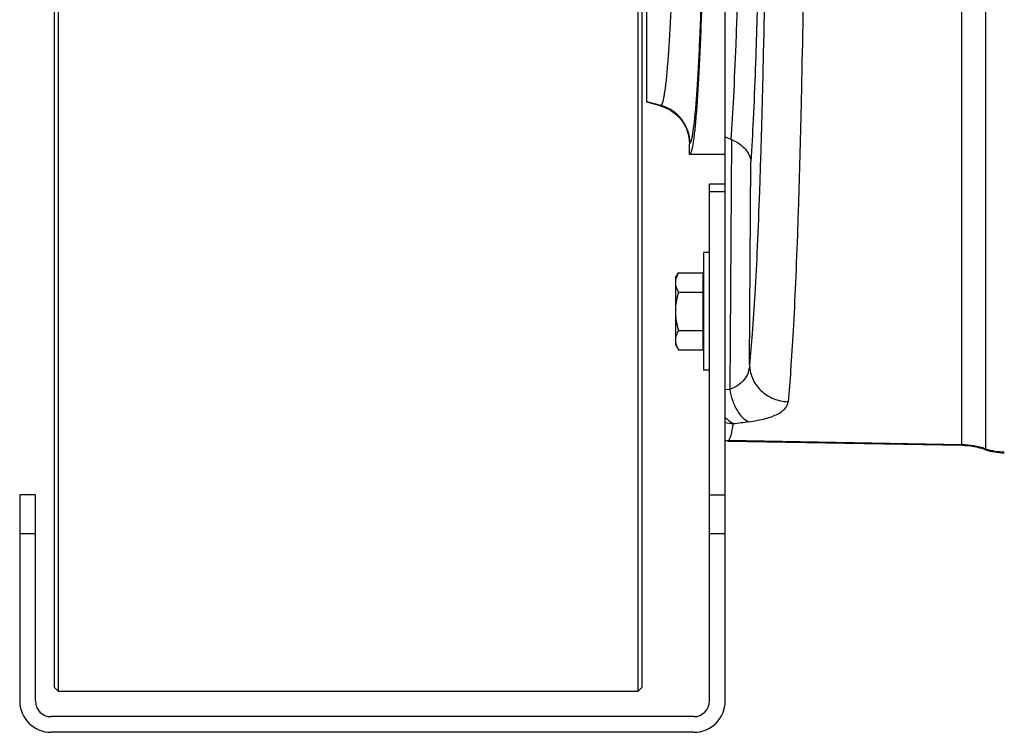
# Model space of a CAD drawing. Extents: x -3157 to 1181, y 8 to 2342.
# Tile 6 of 75: x -2144 to -1893, y 165 to 347. Entities that reach past the tile are written whole.
import ezdxf

# ---------------------------------------------------------------- set-up
doc = ezdxf.new("R2010")
doc.units = 0
doc.header["$LTSCALE"] = 65.395
doc.layers.get('0').update_dxf_attribs({"linetype": 'CONTINUOUS'})

msp = doc.modelspace()

# ---------------------------------------------------------------- linework, layer by layer
at = {"color": 7, "linetype": 'CONTINUOUS'}
for p, q in [((-2135.41, 698.63), (-2135.41, 176.63)), ((-2134.41, 699.63), (-2134.41, 175.63)), ((-1986.41, 175.63), (-1986.41, 699.63)), ((-1985.41, 176.63), (-1985.41, 698.63)), ((-1968.21, 173.13), (-1968.21, 305.13)), ((-1968.21, 305.13), (-1964.21, 305.13)), ((-1964.21, 173.13), (-1964.21, 240.61)), ((-2144.21, 225.8), (-2144.21, 173.13)), ((-2140.21, 225.8), (-2144.21, 225.8)), ((-2140.21, 173.13), (-2140.21, 225.8)), ((-1968.21, 225.8), (-1964.21, 225.8)), ((-2135.41, 176.63), (-2134.41, 175.63)), ((-1985.41, 176.63), (-1986.41, 175.63)), ((-2134.41, 175.63), (-1986.41, 175.63)), ((-1972.21, 169.13), (-2136.21, 169.13)), ((-1972.21, 165.13), (-2136.21, 165.13))]:
    msp.add_line(p, q, dxfattribs=at)
at = {"color": 9, "linetype": 'CONTINUOUS'}
for p, q in [((-1903.8, 238.33), (-1903.8, 636.93)), ((-1897.78, 637.97), (-1897.78, 237.29)), ((-1980.63, 325.16), (-1984.21, 326.12)), ((-1980.63, 325.16), (-1980.76, 325.06)), ((-1973.36, 315.4), (-1973.22, 315.5)), ((-1962.64, 316.48), (-1963.04, 252.68)), ((-1958, 259.02), (-1957.67, 310.84)), ((-1964.21, 303.13), (-1968.21, 303.13)), ((-1963.04, 252.68), (-1964.21, 252.54)), ((-1903.8, 238.57), (-1963.42, 239.61)), ((-1963.42, 239.61), (-1963.42, 239.61)), ((-1963.42, 239.61), (-1963.42, 239.61)), ((-2140.21, 215.8), (-2144.21, 215.8)), ((-1964.21, 215.8), (-1968.21, 215.8))]:
    msp.add_line(p, q, dxfattribs=at)
at = {"color": 6, "linetype": 'CONTINUOUS'}
for p, q in [((-1964.21, 240.61), (-1964.21, 634.65)), ((-1984.21, 325.98), (-1984.21, 549.28)), ((-1980.76, 325.06), (-1984.21, 325.98)), ((-1973.36, 312.64), (-1973.36, 315.4)), ((-1964.21, 312.63), (-1973.36, 312.63)), ((-1969.71, 287.63), (-1969.71, 257.63)), ((-1968.21, 287.63), (-1969.71, 287.63)), ((-1976.91, 281.13), (-1976.15, 282.44)), ((-1976.15, 282.44), (-1969.91, 282.44)), ((-1976.91, 281.13), (-1976.91, 264.13)), ((-1976.15, 277.54), (-1969.91, 277.54)), ((-1976.15, 267.72), (-1969.91, 267.72)), ((-1976.91, 264.13), (-1976.15, 262.81)), ((-1976.15, 262.81), (-1969.91, 262.81)), ((-1968.21, 257.63), (-1969.71, 257.63)), ((-1903.8, 238.33), (-1963.54, 239.37))]:
    msp.add_line(p, q, dxfattribs=at)
at = {"color": 2, "linetype": 'CONTINUOUS'}
for p, q in [((-1969.91, 282.44), (-1969.91, 262.81)), ((-1963.42, 239.61), (-1963.54, 239.37)), ((-1963.54, 239.37), (-1963.3, 239.61))]:
    msp.add_line(p, q, dxfattribs=at)
at = {"color": 9, "linetype": 'CONTINUOUS'}
for centre, radius, start, end in [((-1983.23, 315.49), 10.01, 0.0567, 74.9314), ((-1961.88, 254.21), 10.26, 256.9062, 268.5926), ((-2015.81, 689.95), 449.21, 276.8629, 277.3663), ((-1904.15, 218.56), 20.01, 71.4438, 89.0008), ((-1893, 251.76), 15.01, 251.4438, 270.0002)]:
    msp.add_arc(centre, radius, start, end, dxfattribs=at)
at = {"color": 6, "linetype": 'CONTINUOUS'}
for centre, radius, start, end in [((-1965.16, 310.4), 6.59, 67.5369, 69.0597), ((-1904.15, 218.34), 19.99, 71.422, 88.9992), ((-1893, 251.5), 14.99, 251.422, 269.9998)]:
    msp.add_arc(centre, radius, start, end, dxfattribs=at)
at = {"color": 2, "linetype": 'CONTINUOUS'}
for centre, radius, start, end in [((-1963.11, 249.61), 10, 263.6984, 268.9293), ((-1963.23, 249.61), 10, 264.4232, 265.1802), ((-1963.23, 249.61), 10.01, 265.1806, 268.9652)]:
    msp.add_arc(centre, radius, start, end, dxfattribs=at)
at = {"color": 7, "linetype": 'CONTINUOUS'}
for centre, radius, start, end in [((-2136.21, 173.13), 8, 180, 270), ((-2136.21, 173.13), 4, 180, 270), ((-1972.21, 173.13), 8, 270, 360), ((-1972.21, 173.13), 4, 270, 360)]:
    msp.add_arc(centre, radius, start, end, dxfattribs=at)
at = {"color": 9, "linetype": 'CONTINUOUS'}
for points, knots in [([(-1980.63, 550.1), (-1980.59, 550.08), (-1980.51, 549.99), (-1980.36, 549.73), (-1980.18, 549.23), (-1979.98, 548.44), (-1979.79, 547.39), (-1979.59, 546.09), (-1979.4, 544.54), (-1979.21, 542.73), (-1978.94, 539.84), (-1978.63, 535.64), (-1978.28, 529.93), (-1977.96, 523.35), (-1977.66, 515.97), (-1977.39, 507.86), (-1977.15, 499.1), (-1976.95, 489.76), (-1976.71, 476.41), (-1976.52, 458.98), (-1976.44, 437.63), (-1976.52, 416.28), (-1976.71, 398.85), (-1976.95, 385.5), (-1977.15, 376.16), (-1977.39, 367.4), (-1977.66, 359.29), (-1977.96, 351.91), (-1978.28, 345.33), (-1978.63, 339.61), (-1978.94, 335.41), (-1979.21, 332.53), (-1979.4, 330.72), (-1979.59, 329.17), (-1979.79, 327.87), (-1979.98, 326.82), (-1980.18, 326.03), (-1980.36, 325.53), (-1980.51, 325.27), (-1980.59, 325.18), (-1980.63, 325.16)], [0, 0, 0, 0, 0.000637, 0.001501, 0.00401, 0.007616, 0.01234, 0.018183, 0.025137, 0.033186, 0.042317, 0.063745, 0.089223, 0.118525, 0.151377, 0.18748, 0.226496, 0.268065, 0.311797, 0.404111, 0.5, 0.595889, 0.688203, 0.731935, 0.773504, 0.81252, 0.848623, 0.881475, 0.910777, 0.936255, 0.957683, 0.966814, 0.974863, 0.981817, 0.98766, 0.992384, 0.99599, 0.998499, 0.999363, 1, 1, 1, 1]), ([(-1973.22, 315.5), (-1973.18, 315.53), (-1973.11, 315.62), (-1972.96, 315.88), (-1972.8, 316.38), (-1972.61, 317.16), (-1972.43, 318.19), (-1972.24, 319.48), (-1972.05, 321.01), (-1971.87, 322.78), (-1971.62, 325.62), (-1971.32, 329.75), (-1970.98, 335.38), (-1970.67, 341.86), (-1970.38, 349.14), (-1970.11, 357.17), (-1969.87, 365.87), (-1969.66, 375.17), (-1969.41, 388.55), (-1969.18, 406.15), (-1969.1, 420.48), (-1969.08, 427.81)], [0, 0, 0, 0, 0.001263, 0.002983, 0.007964, 0.015102, 0.02443, 0.03595, 0.049647, 0.065499, 0.083477, 0.125668, 0.17588, 0.233704, 0.298662, 0.370215, 0.447768, 0.530673, 0.618239, 0.804389, 1, 1, 1, 1]), ([(-1960.59, 374.34), (-1960.7, 368.4), (-1960.96, 357.19), (-1961.47, 341.5), (-1962.05, 328.17), (-1962.53, 320.12), (-1962.81, 316.55)], [0, 0, 0, 0, 0.30801, 0.581616, 0.814154, 1, 1, 1, 1]), ([(-1953.89, 374.49), (-1954.05, 361.75), (-1954.36, 343.24), (-1954.95, 319.48), (-1955.44, 303.78), (-1955.99, 289.79), (-1956.59, 277.69), (-1957.23, 267.65), (-1957.73, 261.65), (-1958, 259.02)], [0, 0, 0, 0, 0.330887, 0.480528, 0.617038, 0.738676, 0.843897, 0.931369, 1, 1, 1, 1]), ([(-1955.67, 366.58), (-1955.78, 360.96), (-1956.02, 350.3), (-1956.48, 335.3), (-1957.01, 322.33), (-1957.44, 314.41), (-1957.67, 310.84)], [0, 0, 0, 0, 0.302416, 0.573359, 0.807435, 1, 1, 1, 1]), ([(-1944.15, 365), (-1944.32, 352.26), (-1944.63, 333.76), (-1945.22, 310.03), (-1945.7, 294.36), (-1946.24, 280.4), (-1946.82, 268.31), (-1947.44, 258.23), (-1947.92, 252.2), (-1948.18, 249.54)], [0, 0, 0, 0, 0.330936, 0.480261, 0.616419, 0.737801, 0.842978, 0.930715, 1, 1, 1, 1]), ([(-1958, 259.02), (-1958.03, 258.34), (-1958.27, 256.97), (-1959.27, 255.11), (-1960.91, 253.61), (-1962.29, 252.95), (-1963.04, 252.68)], [0, 0, 0, 0, 0.239096, 0.474598, 0.72333, 1, 1, 1, 1]), ([(-1958, 259.02), (-1957.99, 258.45), (-1957.87, 257.28), (-1957.33, 255.54), (-1956.41, 253.86), (-1954.72, 251.86), (-1951.95, 250.09), (-1949.41, 249.58), (-1948.18, 249.54)], [0, 0, 0, 0, 0.113787, 0.234826, 0.361814, 0.492766, 0.754671, 1, 1, 1, 1]), ([(-1963.04, 252.68), (-1962.89, 251.77), (-1962.56, 250.4), (-1961.9, 248.67), (-1961.3, 247.46), (-1960.61, 246.4), (-1959.67, 245.3), (-1958.82, 244.67), (-1958.22, 244.44)], [0, 0, 0, 0, 0.281815, 0.42376, 0.560892, 0.689334, 0.806223, 1, 1, 1, 1]), ([(-1958.22, 244.44), (-1957.46, 244.54), (-1956.04, 244.76), (-1954.04, 245.2), (-1952.33, 245.72), (-1950.9, 246.33), (-1949.77, 247.01), (-1948.93, 247.78), (-1948.37, 248.62), (-1948.21, 249.24), (-1948.18, 249.54)], [0, 0, 0, 0, 0.191038, 0.3619, 0.511588, 0.640365, 0.749785, 0.84282, 0.924132, 1, 1, 1, 1]), ([(-1962.13, 243.96), (-1962.32, 244.02), (-1963.11, 244.39), (-1963.77, 245), (-1964.21, 245.51)], [0, 0, 0, 0, 0.225151, 1, 1, 1, 1]), ([(-1963.3, 239.61), (-1963.24, 239.67), (-1963.13, 239.83), (-1962.91, 240.29), (-1962.67, 241.12), (-1962.39, 242.41), (-1962.22, 243.4), (-1962.13, 243.96)], [0, 0, 0, 0, 0.054815, 0.128266, 0.335426, 0.625728, 1, 1, 1, 1])]:
    msp.add_open_spline(points, degree=3, knots=knots, dxfattribs=at)
at = {"color": 6, "linetype": 'CONTINUOUS'}
for points, knots in [([(-1969.01, 427.81), (-1969.03, 420.17), (-1969.12, 405.25), (-1969.35, 386.92), (-1969.61, 373.01), (-1969.84, 363.37), (-1970.09, 354.37), (-1970.38, 346.09), (-1970.68, 338.61), (-1971.01, 331.99), (-1971.36, 326.29), (-1971.72, 321.55), (-1972.05, 318.23), (-1972.33, 316.09), (-1972.52, 314.88), (-1972.7, 314.04), (-1972.84, 313.5), (-1972.94, 313.19), (-1973.04, 312.95), (-1973.15, 312.75), (-1973.28, 312.64), (-1973.36, 312.64)], [0, 0, 0, 0, 0.19867, 0.3875, 0.476161, 0.559949, 0.638137, 0.710048, 0.77506, 0.832612, 0.88221, 0.923432, 0.955936, 0.968837, 0.979476, 0.987844, 0.99118, 0.993957, 0.996187, 0.997891, 1, 1, 1, 1]), ([(-1980.76, 325.06), (-1979.72, 324.78), (-1977.7, 323.86), (-1975.28, 321.6), (-1973.72, 318.67), (-1973.36, 316.49), (-1973.36, 315.4)], [0, 0, 0, 0, 0.25, 0.5, 0.750001, 1, 1, 1, 1]), ([(-1962.64, 316.48), (-1961.92, 316.19), (-1960.61, 315.49), (-1959.02, 314.11), (-1957.99, 312.54), (-1957.7, 311.39), (-1957.67, 310.84)], [0, 0, 0, 0, 0.29708, 0.559406, 0.790263, 1, 1, 1, 1]), ([(-1976.15, 282.44), (-1976.37, 282.06), (-1976.75, 281.28), (-1976.91, 280.41), (-1976.91, 279.99)], [0, 0, 0, 0, 0.514934, 1, 1, 1, 1]), ([(-1976.91, 279.99), (-1976.91, 279.57), (-1976.75, 278.71), (-1976.37, 277.92), (-1976.15, 277.54)], [0, 0, 0, 0, 0.485066, 1, 1, 1, 1]), ([(-1976.15, 277.54), (-1976.38, 276.74), (-1976.76, 275.12), (-1976.91, 273.46), (-1976.91, 272.63)], [0, 0, 0, 0, 0.500107, 1, 1, 1, 1]), ([(-1976.91, 272.63), (-1976.91, 271.8), (-1976.76, 270.14), (-1976.38, 268.52), (-1976.15, 267.72)], [0, 0, 0, 0, 0.499893, 1, 1, 1, 1]), ([(-1976.15, 267.72), (-1976.37, 267.34), (-1976.75, 266.55), (-1976.91, 265.69), (-1976.91, 265.27)], [0, 0, 0, 0, 0.514934, 1, 1, 1, 1]), ([(-1976.91, 265.27), (-1976.91, 265.17), (-1976.89, 264.76), (-1976.8, 264.35), (-1976.71, 264.05)], [0, 0, 0, 0, 0.247416, 1, 1, 1, 1]), ([(-1976.71, 264.05), (-1976.68, 263.95), (-1976.52, 263.52), (-1976.32, 263.11), (-1976.15, 262.81)], [0, 0, 0, 0, 0.243705, 1, 1, 1, 1])]:
    msp.add_open_spline(points, degree=3, knots=knots, dxfattribs=at)
msp.add_open_spline([(-1962.81, 316.55), (-1963.27, 316.73), (-1963.74, 316.91), (-1964.21, 317.09)], degree=3, dxfattribs=at)

doc.saveas('drawing.dxf')
